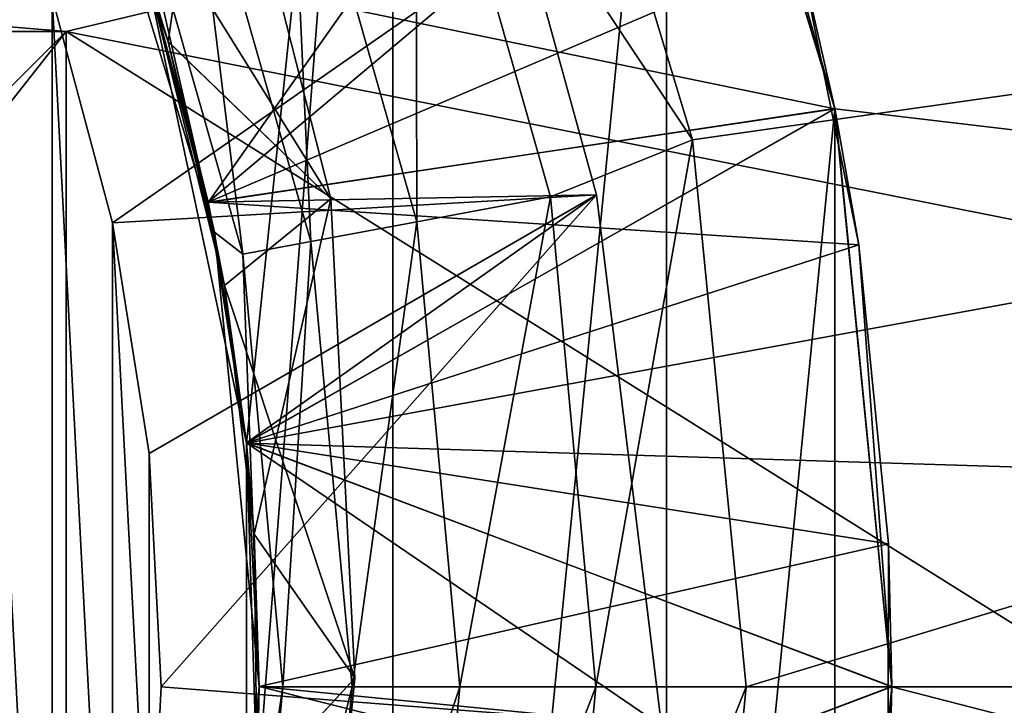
# Model space of a CAD drawing. Header units: inches. Extents: x -9.1 to 9.1, y 0 to 9.5.
# Tile 43 of 238: x -8.556 to -8.5244, y 0.3714 to 0.3934. Entities that reach past the tile are written whole.
import ezdxf

# ---------------------------------------------------------------- set-up
doc = ezdxf.new("R2010")
doc.units = ezdxf.units.IN
doc.header["$LTSCALE"] = 65.185185
doc.header["$MEASUREMENT"] = 0
for name, color, linetype in [('152', 7, 'CONTINUOUS'), ('153', 7, 'CONTINUOUS'), ('154', 7, 'CONTINUOUS'), ('363', 7, 'CONTINUOUS'), ('364', 7, 'CONTINUOUS'), ('365', 7, 'CONTINUOUS'), ('366', 7, 'CONTINUOUS'), ('367', 7, 'CONTINUOUS'), ('370', 7, 'CONTINUOUS'), ('373', 7, 'CONTINUOUS'), ('374', 7, 'CONTINUOUS'), ('378', 7, 'CONTINUOUS'), ('379', 7, 'CONTINUOUS'), ('381', 7, 'CONTINUOUS'), ('382', 7, 'CONTINUOUS'), ('383', 7, 'CONTINUOUS'), ('384', 7, 'CONTINUOUS'), ('386', 7, 'CONTINUOUS'), ('389', 7, 'CONTINUOUS'), ('390', 7, 'CONTINUOUS'), ('398', 7, 'CONTINUOUS'), ('399', 7, 'CONTINUOUS'), ('404', 7, 'CONTINUOUS'), ('411', 7, 'CONTINUOUS'), ('412', 7, 'CONTINUOUS'), ('430', 7, 'CONTINUOUS'), ('476', 7, 'CONTINUOUS'), ('477', 7, 'CONTINUOUS'), ('478', 7, 'CONTINUOUS'), ('479', 7, 'CONTINUOUS'), ('480', 7, 'CONTINUOUS'), ('481', 7, 'CONTINUOUS'), ('482', 7, 'CONTINUOUS'), ('483', 7, 'CONTINUOUS'), ('64', 7, 'CONTINUOUS')]:
    doc.layers.add(name, color=color, linetype=linetype)

msp = doc.modelspace()

# ---------------------------------------------------------------- linework, layer by layer
at = {"layer": '152', "color": 252, "linetype": 'Continuous', "true_color": 0x969696}
for points in [[(-8.376078, 0.411108, 6.282), (-8.373, 0.372, 6.282), (-8.535231, 0.408354, 6.282), (-8.376078, 0.411108, 6.282)], [(-8.535231, 0.408354, 6.282), (-8.373, 0.372, 6.282), (-8.529825, 0.390533, 6.282), (-8.535231, 0.408354, 6.282)], [(-8.373, 0.372, 6.282), (-8.528, 0.372, 6.282), (-8.529825, 0.390533, 6.282), (-8.373, 0.372, 6.282)], [(-8.528, 0.372, 6.282), (-8.376078, 0.332892, 6.282), (-8.529825, 0.353467, 6.282), (-8.528, 0.372, 6.282)], [(-8.373, 0.372, 6.282), (-8.376078, 0.332892, 6.282), (-8.528, 0.372, 6.282), (-8.373, 0.372, 6.282)]]:
    msp.add_3dface(points, dxfattribs=at)
at = {"layer": '153', "color": 252, "linetype": 'Continuous', "true_color": 0x969696}
for points in [[(-8.535231, 0.408354, 6.282), (-8.529825, 0.390533, 6.282), (-8.529826, 0.390534, 6.407), (-8.535231, 0.408354, 6.282)], [(-8.535231, 0.408354, 6.407), (-8.535231, 0.408354, 6.282), (-8.529826, 0.390534, 6.407), (-8.535231, 0.408354, 6.407)], [(-8.529825, 0.390533, 6.282), (-8.528, 0.372, 6.282), (-8.529826, 0.390534, 6.407), (-8.529825, 0.390533, 6.282)], [(-8.529826, 0.390534, 6.407), (-8.528, 0.372, 6.282), (-8.528, 0.372, 6.407), (-8.529826, 0.390534, 6.407)]]:
    msp.add_3dface(points, dxfattribs=at)
at = {"layer": '154', "color": 252, "linetype": 'Continuous', "true_color": 0x969696}
for points in [[(-8.528, 0.372, 6.407), (-8.529825, 0.353467, 6.282), (-8.529826, 0.353466, 6.407), (-8.528, 0.372, 6.407)], [(-8.528, 0.372, 6.282), (-8.529825, 0.353467, 6.282), (-8.528, 0.372, 6.407), (-8.528, 0.372, 6.282)]]:
    msp.add_3dface(points, dxfattribs=at)
at = {"layer": '363', "color": 252, "linetype": 'Continuous', "true_color": 0x969696}
for points in [[(-8.549931, 0.387537, 6.921646), (-8.551953, 0.395081, 6.918266), (-8.551956, 0.39509, 6.922173), (-8.549931, 0.387537, 6.921646)], [(-8.549929, 0.387527, 6.917738), (-8.551953, 0.395081, 6.918266), (-8.549931, 0.387537, 6.921646), (-8.549929, 0.387527, 6.917738)], [(-8.548707, 0.379815, 6.921108), (-8.549929, 0.387527, 6.917738), (-8.549931, 0.387537, 6.921646), (-8.548707, 0.379815, 6.921108)], [(-8.548706, 0.379804, 6.917198), (-8.549929, 0.387527, 6.917738), (-8.548707, 0.379815, 6.921108), (-8.548706, 0.379804, 6.917198)], [(-8.548297, 0.372006, 6.920563), (-8.548706, 0.379804, 6.917198), (-8.548707, 0.379815, 6.921108), (-8.548297, 0.372006, 6.920563)], [(-8.548297, 0.371994, 6.916656), (-8.548706, 0.379804, 6.917198), (-8.548297, 0.372006, 6.920563), (-8.548297, 0.371994, 6.916656)], [(-8.548707, 0.364185, 6.91611), (-8.548297, 0.371994, 6.916656), (-8.548706, 0.364196, 6.92002), (-8.548707, 0.364185, 6.91611)], [(-8.548706, 0.364196, 6.92002), (-8.548297, 0.371994, 6.916656), (-8.548297, 0.372006, 6.920563), (-8.548706, 0.364196, 6.92002)]]:
    msp.add_3dface(points, dxfattribs=at)
at = {"layer": '364', "color": 252, "linetype": 'Continuous', "true_color": 0x969696}
for points in [[(-8.529826, 0.390535, 6.902048), (-8.535234, 0.40836, 6.903025), (-8.529826, 0.390537, 6.905952), (-8.529826, 0.390535, 6.902048)], [(-8.529826, 0.390537, 6.905952), (-8.535234, 0.40836, 6.903025), (-8.535234, 0.40836, 6.906931), (-8.529826, 0.390537, 6.905952)], [(-8.528, 0.372001, 6.904938), (-8.529826, 0.390535, 6.902048), (-8.529826, 0.390537, 6.905952), (-8.528, 0.372001, 6.904938)], [(-8.528, 0.371999, 6.901031), (-8.529826, 0.390535, 6.902048), (-8.528, 0.372001, 6.904938), (-8.528, 0.371999, 6.901031)], [(-8.529826, 0.353465, 6.90392), (-8.528, 0.371999, 6.901031), (-8.528, 0.372001, 6.904938), (-8.529826, 0.353465, 6.90392)], [(-8.529826, 0.353463, 6.900017), (-8.528, 0.371999, 6.901031), (-8.529826, 0.353465, 6.90392), (-8.529826, 0.353463, 6.900017)]]:
    msp.add_3dface(points, dxfattribs=at)
at = {"layer": '365', "color": 252, "linetype": 'Continuous', "true_color": 0x969696}
for points in [[(-8.548297, 0.372, 6.209625), (-8.549733, 0.357426, 6.209625), (-8.547537, 0.372, 6.204811), (-8.548297, 0.372, 6.209625)], [(-8.547537, 0.372, 6.204811), (-8.549733, 0.357426, 6.209625), (-8.548822, 0.358134, 6.204811), (-8.547537, 0.372, 6.204811)], [(-8.547537, 0.372, 6.204811), (-8.548822, 0.358134, 6.204811), (-8.545319, 0.372, 6.200449), (-8.547537, 0.372, 6.204811)], [(-8.545319, 0.372, 6.200449), (-8.548822, 0.358134, 6.204811), (-8.546642, 0.357726, 6.200449), (-8.545319, 0.372, 6.200449)], [(-8.545319, 0.372, 6.200449), (-8.546642, 0.357726, 6.200449), (-8.541861, 0.372, 6.196987), (-8.545319, 0.372, 6.200449)], [(-8.541861, 0.372, 6.196987), (-8.546642, 0.357726, 6.200449), (-8.543242, 0.357091, 6.196987), (-8.541861, 0.372, 6.196987)], [(-8.538957, 0.35629, 6.194765), (-8.537501, 0.372, 6.194765), (-8.543242, 0.357091, 6.196987), (-8.538957, 0.35629, 6.194765)], [(-8.537501, 0.372, 6.194765), (-8.541861, 0.372, 6.196987), (-8.543242, 0.357091, 6.196987), (-8.537501, 0.372, 6.194765)], [(-8.534392, 0.35446, 6.194), (-8.532672, 0.372, 6.194), (-8.538957, 0.35629, 6.194765), (-8.534392, 0.35446, 6.194)], [(-8.538957, 0.35629, 6.194765), (-8.532672, 0.372, 6.194), (-8.537501, 0.372, 6.194765), (-8.538957, 0.35629, 6.194765)]]:
    msp.add_3dface(points, dxfattribs=at)
at = {"layer": '366', "color": 252, "linetype": 'Continuous', "true_color": 0x969696}
for points in [[(-8.529826, 0.390535, 6.808298), (-8.535234, 0.40836, 6.809275), (-8.529826, 0.390537, 6.812202), (-8.529826, 0.390535, 6.808298)], [(-8.529826, 0.390537, 6.812202), (-8.535234, 0.40836, 6.809275), (-8.535234, 0.40836, 6.813181), (-8.529826, 0.390537, 6.812202)], [(-8.528, 0.372001, 6.811188), (-8.529826, 0.390535, 6.808298), (-8.529826, 0.390537, 6.812202), (-8.528, 0.372001, 6.811188)], [(-8.528, 0.371999, 6.807281), (-8.529826, 0.390535, 6.808298), (-8.528, 0.372001, 6.811188), (-8.528, 0.371999, 6.807281)], [(-8.529826, 0.353465, 6.81017), (-8.528, 0.371999, 6.807281), (-8.528, 0.372001, 6.811188), (-8.529826, 0.353465, 6.81017)], [(-8.529826, 0.353463, 6.806267), (-8.528, 0.371999, 6.807281), (-8.529826, 0.353465, 6.81017), (-8.529826, 0.353463, 6.806267)]]:
    msp.add_3dface(points, dxfattribs=at)
at = {"layer": '367', "color": 252, "linetype": 'Continuous', "true_color": 0x969696}
for points in [[(-8.529826, 0.390535, 6.870798), (-8.535234, 0.40836, 6.871775), (-8.529826, 0.390537, 6.874702), (-8.529826, 0.390535, 6.870798)], [(-8.529826, 0.390537, 6.874702), (-8.535234, 0.40836, 6.871775), (-8.535234, 0.40836, 6.875681), (-8.529826, 0.390537, 6.874702)], [(-8.528, 0.372001, 6.873688), (-8.529826, 0.390535, 6.870798), (-8.529826, 0.390537, 6.874702), (-8.528, 0.372001, 6.873688)], [(-8.528, 0.371999, 6.869781), (-8.529826, 0.390535, 6.870798), (-8.528, 0.372001, 6.873688), (-8.528, 0.371999, 6.869781)], [(-8.529826, 0.353465, 6.87267), (-8.528, 0.371999, 6.869781), (-8.528, 0.372001, 6.873688), (-8.529826, 0.353465, 6.87267)], [(-8.529826, 0.353463, 6.868767), (-8.528, 0.371999, 6.869781), (-8.529826, 0.353465, 6.87267), (-8.529826, 0.353463, 6.868767)]]:
    msp.add_3dface(points, dxfattribs=at)
at = {"layer": '370', "color": 252, "linetype": 'Continuous', "true_color": 0x969696}
for points in [[(-8.529826, 0.390535, 6.839548), (-8.535234, 0.40836, 6.840525), (-8.529826, 0.390537, 6.843452), (-8.529826, 0.390535, 6.839548)], [(-8.529826, 0.390537, 6.843452), (-8.535234, 0.40836, 6.840525), (-8.535234, 0.40836, 6.844431), (-8.529826, 0.390537, 6.843452)], [(-8.528, 0.372001, 6.842438), (-8.529826, 0.390535, 6.839548), (-8.529826, 0.390537, 6.843452), (-8.528, 0.372001, 6.842438)], [(-8.528, 0.371999, 6.838531), (-8.529826, 0.390535, 6.839548), (-8.528, 0.372001, 6.842438), (-8.528, 0.371999, 6.838531)], [(-8.529826, 0.353465, 6.84142), (-8.528, 0.371999, 6.838531), (-8.528, 0.372001, 6.842438), (-8.529826, 0.353465, 6.84142)], [(-8.529826, 0.353463, 6.837517), (-8.528, 0.371999, 6.838531), (-8.529826, 0.353465, 6.84142), (-8.529826, 0.353463, 6.837517)]]:
    msp.add_3dface(points, dxfattribs=at)
at = {"layer": '373', "color": 252, "linetype": 'Continuous', "true_color": 0x969696}
for points in [[(-8.529826, 0.390535, 6.777048), (-8.535234, 0.40836, 6.778025), (-8.529826, 0.390537, 6.780952), (-8.529826, 0.390535, 6.777048)], [(-8.529826, 0.390537, 6.780952), (-8.535234, 0.40836, 6.778025), (-8.535234, 0.40836, 6.781931), (-8.529826, 0.390537, 6.780952)], [(-8.528, 0.372001, 6.779938), (-8.529826, 0.390535, 6.777048), (-8.529826, 0.390537, 6.780952), (-8.528, 0.372001, 6.779938)], [(-8.528, 0.371999, 6.776031), (-8.529826, 0.390535, 6.777048), (-8.528, 0.372001, 6.779938), (-8.528, 0.371999, 6.776031)], [(-8.529826, 0.353465, 6.77892), (-8.528, 0.371999, 6.776031), (-8.528, 0.372001, 6.779938), (-8.529826, 0.353465, 6.77892)], [(-8.529826, 0.353463, 6.775017), (-8.528, 0.371999, 6.776031), (-8.529826, 0.353465, 6.77892), (-8.529826, 0.353463, 6.775017)]]:
    msp.add_3dface(points, dxfattribs=at)
at = {"layer": '374', "color": 252, "linetype": 'Continuous', "true_color": 0x969696}
for points in [[(-8.553001, 0.386877, 6.944), (-8.539764, 0.396092, 6.92891), (-8.55494, 0.394114, 6.944), (-8.553001, 0.386877, 6.944)], [(-8.537472, 0.387775, 6.928592), (-8.539764, 0.396092, 6.92891), (-8.553001, 0.386877, 6.944), (-8.537472, 0.387775, 6.928592)], [(-8.55183, 0.379481, 6.944), (-8.537472, 0.387775, 6.928592), (-8.553001, 0.386877, 6.944), (-8.55183, 0.379481, 6.944)], [(-8.551437, 0.372, 6.944), (-8.537472, 0.387775, 6.928592), (-8.55183, 0.379481, 6.944), (-8.551437, 0.372, 6.944)], [(-8.535391, 0.370744, 6.927945), (-8.537472, 0.387775, 6.928592), (-8.551437, 0.372, 6.944), (-8.535391, 0.370744, 6.927945)], [(-8.55183, 0.364518, 6.944), (-8.535391, 0.370744, 6.927945), (-8.551437, 0.372, 6.944), (-8.55183, 0.364518, 6.944)]]:
    msp.add_3dface(points, dxfattribs=at)
at = {"layer": '378', "color": 252, "linetype": 'Continuous', "true_color": 0x969696}
for points in [[(-8.529826, 0.390537, 6.718452), (-8.533849, 0.40482, 6.715331), (-8.535234, 0.40836, 6.719431), (-8.529826, 0.390537, 6.718452)], [(-8.530982, 0.395615, 6.714826), (-8.533849, 0.40482, 6.715331), (-8.529826, 0.390537, 6.718452), (-8.530982, 0.395615, 6.714826)], [(-8.529062, 0.386168, 6.71431), (-8.530982, 0.395615, 6.714826), (-8.529826, 0.390537, 6.718452), (-8.529062, 0.386168, 6.71431)], [(-8.528, 0.372001, 6.717438), (-8.529062, 0.386168, 6.71431), (-8.529826, 0.390537, 6.718452), (-8.528, 0.372001, 6.717438)], [(-8.52811, 0.376576, 6.713783), (-8.529062, 0.386168, 6.71431), (-8.528, 0.372001, 6.717438), (-8.52811, 0.376576, 6.713783)], [(-8.528135, 0.366934, 6.713255), (-8.52811, 0.376576, 6.713783), (-8.528, 0.372001, 6.717438), (-8.528135, 0.366934, 6.713255)], [(-8.529826, 0.353465, 6.71642), (-8.528135, 0.366934, 6.713255), (-8.528, 0.372001, 6.717438), (-8.529826, 0.353465, 6.71642)]]:
    msp.add_3dface(points, dxfattribs=at)
at = {"layer": '379', "color": 252, "linetype": 'Continuous', "true_color": 0x969696}
for points in [[(-8.549799, 0.402579, 6.697241), (-8.546002, 0.387642, 6.696708), (-8.553854, 0.400272, 6.694), (-8.549799, 0.402579, 6.697241)], [(-8.553854, 0.400272, 6.694), (-8.546002, 0.387642, 6.696708), (-8.55122, 0.392689, 6.694), (-8.553854, 0.400272, 6.694)], [(-8.55122, 0.392689, 6.694), (-8.546002, 0.387642, 6.696708), (-8.549414, 0.384869, 6.694), (-8.55122, 0.392689, 6.694)], [(-8.546002, 0.387642, 6.696708), (-8.545226, 0.372269, 6.696151), (-8.549414, 0.384869, 6.694), (-8.546002, 0.387642, 6.696708)], [(-8.549414, 0.384869, 6.694), (-8.545226, 0.372269, 6.696151), (-8.548458, 0.376896, 6.694), (-8.549414, 0.384869, 6.694)], [(-8.548458, 0.376896, 6.694), (-8.545226, 0.372269, 6.696151), (-8.548363, 0.36887, 6.694), (-8.548458, 0.376896, 6.694)], [(-8.545226, 0.372269, 6.696151), (-8.545983, 0.364616, 6.695868), (-8.548363, 0.36887, 6.694), (-8.545226, 0.372269, 6.696151)]]:
    msp.add_3dface(points, dxfattribs=at)
at = {"layer": '381', "color": 252, "linetype": 'Continuous', "true_color": 0x969696}
for points in [[(-8.529826, 0.390535, 6.745798), (-8.535234, 0.40836, 6.746775), (-8.529826, 0.390537, 6.749702), (-8.529826, 0.390535, 6.745798)], [(-8.529826, 0.390537, 6.749702), (-8.535234, 0.40836, 6.746775), (-8.535234, 0.40836, 6.750681), (-8.529826, 0.390537, 6.749702)], [(-8.528, 0.372001, 6.748688), (-8.529826, 0.390535, 6.745798), (-8.529826, 0.390537, 6.749702), (-8.528, 0.372001, 6.748688)], [(-8.528, 0.371999, 6.744781), (-8.529826, 0.390535, 6.745798), (-8.528, 0.372001, 6.748688), (-8.528, 0.371999, 6.744781)], [(-8.529826, 0.353465, 6.74767), (-8.528, 0.371999, 6.744781), (-8.528, 0.372001, 6.748688), (-8.529826, 0.353465, 6.74767)], [(-8.529826, 0.353463, 6.743767), (-8.528, 0.371999, 6.744781), (-8.529826, 0.353465, 6.74767), (-8.529826, 0.353463, 6.743767)]]:
    msp.add_3dface(points, dxfattribs=at)
at = {"layer": '382', "color": 252, "linetype": 'Continuous', "true_color": 0x969696}
for points in [[(-8.551953, 0.395081, 6.918266), (-8.549929, 0.387527, 6.917738), (-8.535234, 0.40836, 6.906931), (-8.551953, 0.395081, 6.918266)], [(-8.549929, 0.387527, 6.823988), (-8.535234, 0.40836, 6.813181), (-8.551953, 0.395081, 6.824516), (-8.549929, 0.387527, 6.823988)], [(-8.549929, 0.387527, 6.886488), (-8.535234, 0.40836, 6.875681), (-8.551953, 0.395081, 6.887016), (-8.549929, 0.387527, 6.886488)], [(-8.549929, 0.387527, 6.855238), (-8.535234, 0.40836, 6.844431), (-8.551953, 0.395081, 6.855766), (-8.549929, 0.387527, 6.855238)], [(-8.549929, 0.387527, 6.792738), (-8.535234, 0.40836, 6.781931), (-8.551953, 0.395081, 6.793266), (-8.549929, 0.387527, 6.792738)], [(-8.549929, 0.387527, 6.730238), (-8.535234, 0.40836, 6.719431), (-8.551953, 0.395081, 6.730766), (-8.549929, 0.387527, 6.730238)], [(-8.549929, 0.387527, 6.761488), (-8.535234, 0.40836, 6.750681), (-8.551953, 0.395081, 6.762016), (-8.549929, 0.387527, 6.761488)], [(-8.549929, 0.387527, 6.917738), (-8.529826, 0.390537, 6.905952), (-8.535234, 0.40836, 6.906931), (-8.549929, 0.387527, 6.917738)], [(-8.529826, 0.390537, 6.812202), (-8.535234, 0.40836, 6.813181), (-8.549929, 0.387527, 6.823988), (-8.529826, 0.390537, 6.812202)], [(-8.529826, 0.390537, 6.874702), (-8.535234, 0.40836, 6.875681), (-8.549929, 0.387527, 6.886488), (-8.529826, 0.390537, 6.874702)], [(-8.529826, 0.390537, 6.843452), (-8.535234, 0.40836, 6.844431), (-8.549929, 0.387527, 6.855238), (-8.529826, 0.390537, 6.843452)], [(-8.529826, 0.390537, 6.780952), (-8.535234, 0.40836, 6.781931), (-8.549929, 0.387527, 6.792738), (-8.529826, 0.390537, 6.780952)], [(-8.529826, 0.390537, 6.718452), (-8.535234, 0.40836, 6.719431), (-8.549929, 0.387527, 6.730238), (-8.529826, 0.390537, 6.718452)], [(-8.529826, 0.390537, 6.749702), (-8.535234, 0.40836, 6.750681), (-8.549929, 0.387527, 6.761488), (-8.529826, 0.390537, 6.749702)], [(-8.551218, 0.392684, 6.699348), (-8.549799, 0.402579, 6.697241), (-8.553851, 0.400266, 6.699877), (-8.551218, 0.392684, 6.699348)], [(-8.546002, 0.387642, 6.696708), (-8.549799, 0.402579, 6.697241), (-8.551218, 0.392684, 6.699348), (-8.546002, 0.387642, 6.696708)], [(-8.549413, 0.384863, 6.698801), (-8.546002, 0.387642, 6.696708), (-8.551218, 0.392684, 6.699348), (-8.549413, 0.384863, 6.698801)], [(-8.549929, 0.387527, 6.917738), (-8.548706, 0.379804, 6.917198), (-8.529826, 0.390537, 6.905952), (-8.549929, 0.387527, 6.917738)], [(-8.548706, 0.379804, 6.823448), (-8.529826, 0.390537, 6.812202), (-8.549929, 0.387527, 6.823988), (-8.548706, 0.379804, 6.823448)], [(-8.548706, 0.379804, 6.885948), (-8.529826, 0.390537, 6.874702), (-8.549929, 0.387527, 6.886488), (-8.548706, 0.379804, 6.885948)], [(-8.548706, 0.379804, 6.854698), (-8.529826, 0.390537, 6.843452), (-8.549929, 0.387527, 6.855238), (-8.548706, 0.379804, 6.854698)], [(-8.548706, 0.379804, 6.792198), (-8.529826, 0.390537, 6.780952), (-8.549929, 0.387527, 6.792738), (-8.548706, 0.379804, 6.792198)], [(-8.548706, 0.379804, 6.729698), (-8.529826, 0.390537, 6.718452), (-8.549929, 0.387527, 6.730238), (-8.548706, 0.379804, 6.729698)], [(-8.548706, 0.379804, 6.760948), (-8.529826, 0.390537, 6.749702), (-8.549929, 0.387527, 6.761488), (-8.548706, 0.379804, 6.760948)], [(-8.548706, 0.379804, 6.917198), (-8.528, 0.372001, 6.904938), (-8.529826, 0.390537, 6.905952), (-8.548706, 0.379804, 6.917198)], [(-8.528, 0.372001, 6.811188), (-8.529826, 0.390537, 6.812202), (-8.548706, 0.379804, 6.823448), (-8.528, 0.372001, 6.811188)], [(-8.528, 0.372001, 6.873688), (-8.529826, 0.390537, 6.874702), (-8.548706, 0.379804, 6.885948), (-8.528, 0.372001, 6.873688)], [(-8.528, 0.372001, 6.842438), (-8.529826, 0.390537, 6.843452), (-8.548706, 0.379804, 6.854698), (-8.528, 0.372001, 6.842438)], [(-8.528, 0.372001, 6.779938), (-8.529826, 0.390537, 6.780952), (-8.548706, 0.379804, 6.792198), (-8.528, 0.372001, 6.779938)], [(-8.528, 0.372001, 6.717438), (-8.529826, 0.390537, 6.718452), (-8.548706, 0.379804, 6.729698), (-8.528, 0.372001, 6.717438)], [(-8.528, 0.372001, 6.748688), (-8.529826, 0.390537, 6.749702), (-8.548706, 0.379804, 6.760948), (-8.528, 0.372001, 6.748688)], [(-8.548458, 0.376889, 6.698246), (-8.546002, 0.387642, 6.696708), (-8.549413, 0.384863, 6.698801), (-8.548458, 0.376889, 6.698246)], [(-8.545226, 0.372269, 6.696151), (-8.546002, 0.387642, 6.696708), (-8.548458, 0.376889, 6.698246), (-8.545226, 0.372269, 6.696151)], [(-8.548706, 0.379804, 6.917198), (-8.548297, 0.371994, 6.916656), (-8.528, 0.372001, 6.904938), (-8.548706, 0.379804, 6.917198)], [(-8.548297, 0.371994, 6.822906), (-8.528, 0.372001, 6.811188), (-8.548706, 0.379804, 6.823448), (-8.548297, 0.371994, 6.822906)], [(-8.548297, 0.371994, 6.885406), (-8.528, 0.372001, 6.873688), (-8.548706, 0.379804, 6.885948), (-8.548297, 0.371994, 6.885406)], [(-8.548297, 0.371994, 6.854156), (-8.528, 0.372001, 6.842438), (-8.548706, 0.379804, 6.854698), (-8.548297, 0.371994, 6.854156)], [(-8.548297, 0.371994, 6.791656), (-8.528, 0.372001, 6.779938), (-8.548706, 0.379804, 6.792198), (-8.548297, 0.371994, 6.791656)], [(-8.548297, 0.371994, 6.729156), (-8.528, 0.372001, 6.717438), (-8.548706, 0.379804, 6.729698), (-8.548297, 0.371994, 6.729156)], [(-8.548297, 0.371994, 6.760406), (-8.528, 0.372001, 6.748688), (-8.548706, 0.379804, 6.760948), (-8.548297, 0.371994, 6.760406)], [(-8.548363, 0.368861, 6.697687), (-8.545226, 0.372269, 6.696151), (-8.548458, 0.376889, 6.698246), (-8.548363, 0.368861, 6.697687)], [(-8.545983, 0.364616, 6.695868), (-8.545226, 0.372269, 6.696151), (-8.548363, 0.368861, 6.697687), (-8.545983, 0.364616, 6.695868)], [(-8.548297, 0.371994, 6.916656), (-8.548707, 0.364185, 6.91611), (-8.528, 0.372001, 6.904938), (-8.548297, 0.371994, 6.916656)], [(-8.548707, 0.364185, 6.91611), (-8.529826, 0.353465, 6.90392), (-8.528, 0.372001, 6.904938), (-8.548707, 0.364185, 6.91611)], [(-8.529826, 0.353465, 6.81017), (-8.528, 0.372001, 6.811188), (-8.548707, 0.364185, 6.82236), (-8.529826, 0.353465, 6.81017)], [(-8.548707, 0.364185, 6.82236), (-8.528, 0.372001, 6.811188), (-8.548297, 0.371994, 6.822906), (-8.548707, 0.364185, 6.82236)], [(-8.529826, 0.353465, 6.87267), (-8.528, 0.372001, 6.873688), (-8.548707, 0.364185, 6.88486), (-8.529826, 0.353465, 6.87267)], [(-8.548707, 0.364185, 6.88486), (-8.528, 0.372001, 6.873688), (-8.548297, 0.371994, 6.885406), (-8.548707, 0.364185, 6.88486)], [(-8.529826, 0.353465, 6.84142), (-8.528, 0.372001, 6.842438), (-8.548707, 0.364185, 6.85361), (-8.529826, 0.353465, 6.84142)], [(-8.548707, 0.364185, 6.85361), (-8.528, 0.372001, 6.842438), (-8.548297, 0.371994, 6.854156), (-8.548707, 0.364185, 6.85361)], [(-8.529826, 0.353465, 6.77892), (-8.528, 0.372001, 6.779938), (-8.548707, 0.364185, 6.79111), (-8.529826, 0.353465, 6.77892)], [(-8.548707, 0.364185, 6.79111), (-8.528, 0.372001, 6.779938), (-8.548297, 0.371994, 6.791656), (-8.548707, 0.364185, 6.79111)], [(-8.529826, 0.353465, 6.71642), (-8.528, 0.372001, 6.717438), (-8.548707, 0.364185, 6.72861), (-8.529826, 0.353465, 6.71642)], [(-8.548707, 0.364185, 6.72861), (-8.528, 0.372001, 6.717438), (-8.548297, 0.371994, 6.729156), (-8.548707, 0.364185, 6.72861)], [(-8.529826, 0.353465, 6.74767), (-8.528, 0.372001, 6.748688), (-8.548707, 0.364185, 6.75986), (-8.529826, 0.353465, 6.74767)], [(-8.548707, 0.364185, 6.75986), (-8.528, 0.372001, 6.748688), (-8.548297, 0.371994, 6.760406), (-8.548707, 0.364185, 6.75986)]]:
    msp.add_3dface(points, dxfattribs=at)
at = {"layer": '383', "color": 252, "linetype": 'Continuous', "true_color": 0x969696}
for points in [[(-8.534392, 0.38954, 6.194), (-8.539524, 0.406507, 6.194), (-8.543274, 0.402886, 6.194765), (-8.534392, 0.38954, 6.194)], [(-8.543274, 0.402886, 6.194765), (-8.54734, 0.401311, 6.196987), (-8.543242, 0.386909, 6.196987), (-8.543274, 0.402886, 6.194765)], [(-8.538957, 0.38771, 6.194765), (-8.534392, 0.38954, 6.194), (-8.543274, 0.402886, 6.194765), (-8.538957, 0.38771, 6.194765)], [(-8.538957, 0.38771, 6.194765), (-8.543274, 0.402886, 6.194765), (-8.543242, 0.386909, 6.196987), (-8.538957, 0.38771, 6.194765)], [(-8.550565, 0.400062, 6.200449), (-8.546642, 0.386274, 6.200449), (-8.54734, 0.401311, 6.196987), (-8.550565, 0.400062, 6.200449)], [(-8.54734, 0.401311, 6.196987), (-8.546642, 0.386274, 6.200449), (-8.543242, 0.386909, 6.196987), (-8.54734, 0.401311, 6.196987)], [(-8.553984, 0.400587, 6.209625), (-8.549733, 0.386574, 6.209625), (-8.552633, 0.39926, 6.204811), (-8.553984, 0.400587, 6.209625)], [(-8.552633, 0.39926, 6.204811), (-8.548822, 0.385866, 6.204811), (-8.550565, 0.400062, 6.200449), (-8.552633, 0.39926, 6.204811)], [(-8.550565, 0.400062, 6.200449), (-8.548822, 0.385866, 6.204811), (-8.546642, 0.386274, 6.200449), (-8.550565, 0.400062, 6.200449)], [(-8.552633, 0.39926, 6.204811), (-8.549733, 0.386574, 6.209625), (-8.548822, 0.385866, 6.204811), (-8.552633, 0.39926, 6.204811)], [(-8.537501, 0.372, 6.194765), (-8.534392, 0.38954, 6.194), (-8.538957, 0.38771, 6.194765), (-8.537501, 0.372, 6.194765)], [(-8.537501, 0.372, 6.194765), (-8.532672, 0.372, 6.194), (-8.534392, 0.38954, 6.194), (-8.537501, 0.372, 6.194765)], [(-8.541861, 0.372, 6.196987), (-8.538957, 0.38771, 6.194765), (-8.543242, 0.386909, 6.196987), (-8.541861, 0.372, 6.196987)], [(-8.541861, 0.372, 6.196987), (-8.537501, 0.372, 6.194765), (-8.538957, 0.38771, 6.194765), (-8.541861, 0.372, 6.196987)], [(-8.546642, 0.386274, 6.200449), (-8.545319, 0.372, 6.200449), (-8.543242, 0.386909, 6.196987), (-8.546642, 0.386274, 6.200449)], [(-8.545319, 0.372, 6.200449), (-8.541861, 0.372, 6.196987), (-8.543242, 0.386909, 6.196987), (-8.545319, 0.372, 6.200449)], [(-8.549733, 0.386574, 6.209625), (-8.548297, 0.372, 6.209625), (-8.548822, 0.385866, 6.204811), (-8.549733, 0.386574, 6.209625)], [(-8.548822, 0.385866, 6.204811), (-8.547537, 0.372, 6.204811), (-8.546642, 0.386274, 6.200449), (-8.548822, 0.385866, 6.204811)], [(-8.547537, 0.372, 6.204811), (-8.545319, 0.372, 6.200449), (-8.546642, 0.386274, 6.200449), (-8.547537, 0.372, 6.204811)], [(-8.548297, 0.372, 6.209625), (-8.547537, 0.372, 6.204811), (-8.548822, 0.385866, 6.204811), (-8.548297, 0.372, 6.209625)]]:
    msp.add_3dface(points, dxfattribs=at)
at = {"layer": '384', "color": 252, "linetype": 'Continuous', "true_color": 0x969696}
for points in [[(-8.535234, 0.40836, 6.903025), (-8.529826, 0.390535, 6.902048), (-8.551956, 0.39509, 6.890923), (-8.535234, 0.40836, 6.903025)], [(-8.535234, 0.40836, 6.809275), (-8.529826, 0.390535, 6.808298), (-8.551956, 0.39509, 6.797173), (-8.535234, 0.40836, 6.809275)], [(-8.535234, 0.40836, 6.871775), (-8.529826, 0.390535, 6.870798), (-8.551956, 0.39509, 6.859673), (-8.535234, 0.40836, 6.871775)], [(-8.535234, 0.40836, 6.840525), (-8.529826, 0.390535, 6.839548), (-8.551956, 0.39509, 6.828423), (-8.535234, 0.40836, 6.840525)], [(-8.535234, 0.40836, 6.778025), (-8.529826, 0.390535, 6.777048), (-8.551956, 0.39509, 6.765923), (-8.535234, 0.40836, 6.778025)], [(-8.535234, 0.40836, 6.746775), (-8.529826, 0.390535, 6.745798), (-8.551956, 0.39509, 6.734673), (-8.535234, 0.40836, 6.746775)], [(-8.549931, 0.387537, 6.921646), (-8.551956, 0.39509, 6.922173), (-8.539764, 0.396092, 6.92891), (-8.549931, 0.387537, 6.921646)], [(-8.549931, 0.387537, 6.921646), (-8.539764, 0.396092, 6.92891), (-8.537472, 0.387775, 6.928592), (-8.549931, 0.387537, 6.921646)], [(-8.551956, 0.39509, 6.703423), (-8.530982, 0.395615, 6.714826), (-8.549931, 0.387537, 6.702896), (-8.551956, 0.39509, 6.703423)], [(-8.530982, 0.395615, 6.714826), (-8.529062, 0.386168, 6.71431), (-8.549931, 0.387537, 6.702896), (-8.530982, 0.395615, 6.714826)], [(-8.551956, 0.39509, 6.890923), (-8.529826, 0.390535, 6.902048), (-8.549931, 0.387537, 6.890396), (-8.551956, 0.39509, 6.890923)], [(-8.551956, 0.39509, 6.797173), (-8.529826, 0.390535, 6.808298), (-8.549931, 0.387537, 6.796646), (-8.551956, 0.39509, 6.797173)], [(-8.551956, 0.39509, 6.859673), (-8.529826, 0.390535, 6.870798), (-8.549931, 0.387537, 6.859146), (-8.551956, 0.39509, 6.859673)], [(-8.551956, 0.39509, 6.828423), (-8.529826, 0.390535, 6.839548), (-8.549931, 0.387537, 6.827896), (-8.551956, 0.39509, 6.828423)], [(-8.551956, 0.39509, 6.765923), (-8.529826, 0.390535, 6.777048), (-8.549931, 0.387537, 6.765396), (-8.551956, 0.39509, 6.765923)], [(-8.551956, 0.39509, 6.734673), (-8.529826, 0.390535, 6.745798), (-8.549931, 0.387537, 6.734146), (-8.551956, 0.39509, 6.734673)], [(-8.549931, 0.387537, 6.890396), (-8.529826, 0.390535, 6.902048), (-8.548707, 0.379815, 6.889858), (-8.549931, 0.387537, 6.890396)], [(-8.549931, 0.387537, 6.796646), (-8.529826, 0.390535, 6.808298), (-8.548707, 0.379815, 6.796108), (-8.549931, 0.387537, 6.796646)], [(-8.549931, 0.387537, 6.859146), (-8.529826, 0.390535, 6.870798), (-8.548707, 0.379815, 6.858608), (-8.549931, 0.387537, 6.859146)], [(-8.549931, 0.387537, 6.827896), (-8.529826, 0.390535, 6.839548), (-8.548707, 0.379815, 6.827358), (-8.549931, 0.387537, 6.827896)], [(-8.549931, 0.387537, 6.765396), (-8.529826, 0.390535, 6.777048), (-8.548707, 0.379815, 6.764858), (-8.549931, 0.387537, 6.765396)], [(-8.549931, 0.387537, 6.734146), (-8.529826, 0.390535, 6.745798), (-8.548707, 0.379815, 6.733608), (-8.549931, 0.387537, 6.734146)], [(-8.529826, 0.390535, 6.902048), (-8.528, 0.371999, 6.901031), (-8.548707, 0.379815, 6.889858), (-8.529826, 0.390535, 6.902048)], [(-8.529826, 0.390535, 6.808298), (-8.528, 0.371999, 6.807281), (-8.548707, 0.379815, 6.796108), (-8.529826, 0.390535, 6.808298)], [(-8.529826, 0.390535, 6.870798), (-8.528, 0.371999, 6.869781), (-8.548707, 0.379815, 6.858608), (-8.529826, 0.390535, 6.870798)], [(-8.529826, 0.390535, 6.839548), (-8.528, 0.371999, 6.838531), (-8.548707, 0.379815, 6.827358), (-8.529826, 0.390535, 6.839548)], [(-8.529826, 0.390535, 6.777048), (-8.528, 0.371999, 6.776031), (-8.548707, 0.379815, 6.764858), (-8.529826, 0.390535, 6.777048)], [(-8.529826, 0.390535, 6.745798), (-8.528, 0.371999, 6.744781), (-8.548707, 0.379815, 6.733608), (-8.529826, 0.390535, 6.745798)], [(-8.548707, 0.379815, 6.921108), (-8.549931, 0.387537, 6.921646), (-8.537472, 0.387775, 6.928592), (-8.548707, 0.379815, 6.921108)], [(-8.549931, 0.387537, 6.702896), (-8.529062, 0.386168, 6.71431), (-8.548707, 0.379815, 6.702358), (-8.549931, 0.387537, 6.702896)], [(-8.548707, 0.379815, 6.921108), (-8.537472, 0.387775, 6.928592), (-8.535391, 0.370744, 6.927945), (-8.548707, 0.379815, 6.921108)], [(-8.529062, 0.386168, 6.71431), (-8.52811, 0.376576, 6.713783), (-8.548707, 0.379815, 6.702358), (-8.529062, 0.386168, 6.71431)], [(-8.548297, 0.372006, 6.920563), (-8.548707, 0.379815, 6.921108), (-8.535391, 0.370744, 6.927945), (-8.548297, 0.372006, 6.920563)], [(-8.548707, 0.379815, 6.889858), (-8.528, 0.371999, 6.901031), (-8.548297, 0.372006, 6.889313), (-8.548707, 0.379815, 6.889858)], [(-8.548707, 0.379815, 6.796108), (-8.528, 0.371999, 6.807281), (-8.548297, 0.372006, 6.795563), (-8.548707, 0.379815, 6.796108)], [(-8.548707, 0.379815, 6.858608), (-8.528, 0.371999, 6.869781), (-8.548297, 0.372006, 6.858063), (-8.548707, 0.379815, 6.858608)], [(-8.548707, 0.379815, 6.827358), (-8.528, 0.371999, 6.838531), (-8.548297, 0.372006, 6.826813), (-8.548707, 0.379815, 6.827358)], [(-8.548707, 0.379815, 6.764858), (-8.528, 0.371999, 6.776031), (-8.548297, 0.372006, 6.764313), (-8.548707, 0.379815, 6.764858)], [(-8.548707, 0.379815, 6.702358), (-8.52811, 0.376576, 6.713783), (-8.548297, 0.372006, 6.701813), (-8.548707, 0.379815, 6.702358)], [(-8.548707, 0.379815, 6.733608), (-8.528, 0.371999, 6.744781), (-8.548297, 0.372006, 6.733063), (-8.548707, 0.379815, 6.733608)], [(-8.52811, 0.376576, 6.713783), (-8.528135, 0.366934, 6.713255), (-8.548297, 0.372006, 6.701813), (-8.52811, 0.376576, 6.713783)], [(-8.548706, 0.364196, 6.92002), (-8.548297, 0.372006, 6.920563), (-8.535391, 0.370744, 6.927945), (-8.548706, 0.364196, 6.92002)], [(-8.548297, 0.372006, 6.889313), (-8.528, 0.371999, 6.901031), (-8.548706, 0.364196, 6.88877), (-8.548297, 0.372006, 6.889313)], [(-8.548297, 0.372006, 6.795563), (-8.528, 0.371999, 6.807281), (-8.548706, 0.364196, 6.79502), (-8.548297, 0.372006, 6.795563)], [(-8.548297, 0.372006, 6.858063), (-8.528, 0.371999, 6.869781), (-8.548706, 0.364196, 6.85752), (-8.548297, 0.372006, 6.858063)], [(-8.548297, 0.372006, 6.826813), (-8.528, 0.371999, 6.838531), (-8.548706, 0.364196, 6.82627), (-8.548297, 0.372006, 6.826813)], [(-8.548297, 0.372006, 6.764313), (-8.528, 0.371999, 6.776031), (-8.548706, 0.364196, 6.76377), (-8.548297, 0.372006, 6.764313)], [(-8.548297, 0.372006, 6.701813), (-8.528135, 0.366934, 6.713255), (-8.548706, 0.364196, 6.70127), (-8.548297, 0.372006, 6.701813)], [(-8.548297, 0.372006, 6.733063), (-8.528, 0.371999, 6.744781), (-8.548706, 0.364196, 6.73252), (-8.548297, 0.372006, 6.733063)], [(-8.528, 0.371999, 6.901031), (-8.529826, 0.353463, 6.900017), (-8.548706, 0.364196, 6.88877), (-8.528, 0.371999, 6.901031)], [(-8.528, 0.371999, 6.807281), (-8.529826, 0.353463, 6.806267), (-8.548706, 0.364196, 6.79502), (-8.528, 0.371999, 6.807281)], [(-8.528, 0.371999, 6.869781), (-8.529826, 0.353463, 6.868767), (-8.548706, 0.364196, 6.85752), (-8.528, 0.371999, 6.869781)], [(-8.528, 0.371999, 6.838531), (-8.529826, 0.353463, 6.837517), (-8.548706, 0.364196, 6.82627), (-8.528, 0.371999, 6.838531)], [(-8.528, 0.371999, 6.776031), (-8.529826, 0.353463, 6.775017), (-8.548706, 0.364196, 6.76377), (-8.528, 0.371999, 6.776031)], [(-8.528, 0.371999, 6.744781), (-8.529826, 0.353463, 6.743767), (-8.548706, 0.364196, 6.73252), (-8.528, 0.371999, 6.744781)]]:
    msp.add_3dface(points, dxfattribs=at)
at = {"layer": '386', "color": 252, "linetype": 'Continuous', "true_color": 0x969696}
for points in [[(-8.557624, 0.342893, 6.944), (-8.55494, 0.349886, 6.944), (-8.557624, 0.401106, 6.944), (-8.557624, 0.342893, 6.944)], [(-8.55494, 0.349886, 6.944), (-8.55494, 0.394114, 6.944), (-8.557624, 0.401106, 6.944), (-8.55494, 0.349886, 6.944)], [(-8.55494, 0.349886, 6.944), (-8.553001, 0.357122, 6.944), (-8.55494, 0.394114, 6.944), (-8.55494, 0.349886, 6.944)], [(-8.553001, 0.357122, 6.944), (-8.553001, 0.386877, 6.944), (-8.55494, 0.394114, 6.944), (-8.553001, 0.357122, 6.944)], [(-8.553001, 0.357122, 6.944), (-8.55183, 0.364518, 6.944), (-8.553001, 0.386877, 6.944), (-8.553001, 0.357122, 6.944)], [(-8.55183, 0.364518, 6.944), (-8.55183, 0.379481, 6.944), (-8.553001, 0.386877, 6.944), (-8.55183, 0.364518, 6.944)], [(-8.55183, 0.364518, 6.944), (-8.551437, 0.372, 6.944), (-8.55183, 0.379481, 6.944), (-8.55183, 0.364518, 6.944)]]:
    msp.add_3dface(points, dxfattribs=at)
at = {"layer": '389', "color": 252, "linetype": 'Continuous', "true_color": 0x969696}
for points in [[(-8.539524, 0.406507, 6.194), (-8.534392, 0.38954, 6.194), (-8.422768, 0.405412, 6.194), (-8.539524, 0.406507, 6.194)], [(-8.534392, 0.38954, 6.194), (-8.532672, 0.372, 6.194), (-8.422768, 0.405412, 6.194), (-8.534392, 0.38954, 6.194)], [(-8.422768, 0.405412, 6.194), (-8.532672, 0.372, 6.194), (-8.42, 0.372, 6.194), (-8.422768, 0.405412, 6.194)], [(-8.532672, 0.372, 6.194), (-8.534392, 0.35446, 6.194), (-8.42, 0.372, 6.194), (-8.532672, 0.372, 6.194)], [(-8.42, 0.372, 6.194), (-8.534392, 0.35446, 6.194), (-8.422768, 0.338588, 6.194), (-8.42, 0.372, 6.194)]]:
    msp.add_3dface(points, dxfattribs=at)
at = {"layer": '390', "color": 252, "linetype": 'Continuous', "true_color": 0x969696}
for points in [[(-8.422768, 0.405412, 6.169), (-8.42, 0.372, 6.169), (-8.532789, 0.52825, 6.169), (-8.422768, 0.405412, 6.169)], [(-8.532789, 0.52825, 6.169), (-8.42, 0.372, 6.169), (-8.442578, 0.372, 6.169), (-8.532789, 0.52825, 6.169)], [(-8.48551, 0.22265, 6.169), (-8.532789, 0.21575, 6.169), (-8.442578, 0.372, 6.169), (-8.48551, 0.22265, 6.169)]]:
    msp.add_3dface(points, dxfattribs=at)
at = {"layer": '398', "color": 252, "linetype": 'Continuous', "true_color": 0x969696}
for points in [[(-8.532789, 0.52825, 6.169), (-8.442578, 0.372, 6.169), (-8.532789, 0.52825, 6.075231), (-8.532789, 0.52825, 6.169)], [(-8.532789, 0.52825, 6.075231), (-8.442578, 0.372, 6.169), (-8.525101, 0.514934, 6.071977), (-8.532789, 0.52825, 6.075231)], [(-8.525101, 0.514934, 6.071977), (-8.442578, 0.372, 6.169), (-8.524496, 0.513886, 6.071793), (-8.525101, 0.514934, 6.071977)], [(-8.524496, 0.513886, 6.071793), (-8.442578, 0.372, 6.169), (-8.516476, 0.499994, 6.070067), (-8.524496, 0.513886, 6.071793)]]:
    msp.add_3dface(points, dxfattribs=at)
at = {"layer": '399', "color": 252, "linetype": 'Continuous', "true_color": 0x969696}
for points in [[(-8.442578, 0.372, 6.169), (-8.532789, 0.21575, 6.169), (-8.442578, 0.372, 6.075231), (-8.442578, 0.372, 6.169)], [(-8.442578, 0.372, 6.075231), (-8.532789, 0.21575, 6.169), (-8.450229, 0.358749, 6.071989), (-8.442578, 0.372, 6.075231)]]:
    msp.add_3dface(points, dxfattribs=at)
at = {"layer": '404', "color": 252, "linetype": 'Continuous', "true_color": 0x969696}
for points in [[(-8.554486, 0.393014, 6.089), (-8.598, 0.396611, 6.089), (-8.507418, 0.404261, 6.089), (-8.554486, 0.393014, 6.089)], [(-8.503494, 0.382872, 6.089), (-8.554486, 0.393014, 6.089), (-8.507418, 0.404261, 6.089), (-8.503494, 0.382872, 6.089)], [(-8.589317, 0.393014, 6.089), (-8.598, 0.396611, 6.089), (-8.554486, 0.393014, 6.089), (-8.589317, 0.393014, 6.089)], [(-8.554486, 0.350986, 6.089), (-8.554486, 0.393014, 6.089), (-8.503494, 0.361128, 6.089), (-8.554486, 0.350986, 6.089)], [(-8.503494, 0.361128, 6.089), (-8.554486, 0.393014, 6.089), (-8.503494, 0.382872, 6.089), (-8.503494, 0.361128, 6.089)]]:
    msp.add_3dface(points, dxfattribs=at)
at = {"layer": '411', "color": 252, "linetype": 'Continuous', "true_color": 0x969696}
msp.add_3dface([(-8.573, 0.3745, 6.194), (-8.589317, 0.393014, 6.089), (-8.554486, 0.393014, 6.089), (-8.573, 0.3745, 6.194)], dxfattribs=at)
at = {"layer": '412', "color": 252, "linetype": 'Continuous', "true_color": 0x969696}
for points in [[(-8.573, 0.3695, 6.194), (-8.573, 0.3745, 6.194), (-8.554486, 0.393014, 6.089), (-8.573, 0.3695, 6.194)], [(-8.573, 0.3695, 6.194), (-8.554486, 0.393014, 6.089), (-8.554486, 0.350986, 6.089), (-8.573, 0.3695, 6.194)]]:
    msp.add_3dface(points, dxfattribs=at)
at = {"layer": '430', "color": 253, "linetype": 'Continuous', "true_color": 0xaab4c3}
for points in [[(-8.551954, 0.395084, 6.407), (-8.544011, 0.42478, 6.407), (-8.548707, 0.379808, 6.407), (-8.551954, 0.395084, 6.407)], [(-8.544011, 0.42478, 6.407), (-8.544011, 0.31922, 6.407), (-8.548707, 0.364192, 6.407), (-8.544011, 0.42478, 6.407)], [(-8.548707, 0.379808, 6.407), (-8.544011, 0.42478, 6.407), (-8.548707, 0.364192, 6.407), (-8.548707, 0.379808, 6.407)], [(-8.544011, 0.42478, 6.407), (-8.535231, 0.408354, 6.407), (-8.544011, 0.31922, 6.407), (-8.544011, 0.42478, 6.407)], [(-8.535231, 0.408354, 6.407), (-8.535231, 0.335646, 6.407), (-8.544011, 0.31922, 6.407), (-8.535231, 0.408354, 6.407)], [(-8.535231, 0.408354, 6.407), (-8.529826, 0.390534, 6.407), (-8.535231, 0.335646, 6.407), (-8.535231, 0.408354, 6.407)], [(-8.529826, 0.390534, 6.407), (-8.529826, 0.353466, 6.407), (-8.535231, 0.335646, 6.407), (-8.529826, 0.390534, 6.407)], [(-8.529826, 0.390534, 6.407), (-8.528, 0.372, 6.407), (-8.529826, 0.353466, 6.407), (-8.529826, 0.390534, 6.407)]]:
    msp.add_3dface(points, dxfattribs=at)
at = {"layer": '476', "color": 252, "linetype": 'Continuous', "true_color": 0x969696}
for points in [[(-8.551953, 0.395081, 6.887016), (-8.551956, 0.39509, 6.890923), (-8.549931, 0.387537, 6.890396), (-8.551953, 0.395081, 6.887016)], [(-8.549929, 0.387527, 6.886488), (-8.551953, 0.395081, 6.887016), (-8.549931, 0.387537, 6.890396), (-8.549929, 0.387527, 6.886488)], [(-8.549929, 0.387527, 6.886488), (-8.549931, 0.387537, 6.890396), (-8.548707, 0.379815, 6.889858), (-8.549929, 0.387527, 6.886488)], [(-8.548706, 0.379804, 6.885948), (-8.549929, 0.387527, 6.886488), (-8.548707, 0.379815, 6.889858), (-8.548706, 0.379804, 6.885948)], [(-8.548706, 0.379804, 6.885948), (-8.548707, 0.379815, 6.889858), (-8.548297, 0.372006, 6.889313), (-8.548706, 0.379804, 6.885948)], [(-8.548297, 0.371994, 6.885406), (-8.548706, 0.379804, 6.885948), (-8.548297, 0.372006, 6.889313), (-8.548297, 0.371994, 6.885406)], [(-8.548707, 0.364185, 6.88486), (-8.548297, 0.371994, 6.885406), (-8.548706, 0.364196, 6.88877), (-8.548707, 0.364185, 6.88486)], [(-8.548297, 0.371994, 6.885406), (-8.548297, 0.372006, 6.889313), (-8.548706, 0.364196, 6.88877), (-8.548297, 0.371994, 6.885406)]]:
    msp.add_3dface(points, dxfattribs=at)
at = {"layer": '477', "color": 252, "linetype": 'Continuous', "true_color": 0x969696}
for points in [[(-8.551953, 0.395081, 6.855766), (-8.551956, 0.39509, 6.859673), (-8.549931, 0.387537, 6.859146), (-8.551953, 0.395081, 6.855766)], [(-8.549929, 0.387527, 6.855238), (-8.551953, 0.395081, 6.855766), (-8.549931, 0.387537, 6.859146), (-8.549929, 0.387527, 6.855238)], [(-8.549929, 0.387527, 6.855238), (-8.549931, 0.387537, 6.859146), (-8.548707, 0.379815, 6.858608), (-8.549929, 0.387527, 6.855238)], [(-8.548706, 0.379804, 6.854698), (-8.549929, 0.387527, 6.855238), (-8.548707, 0.379815, 6.858608), (-8.548706, 0.379804, 6.854698)], [(-8.548706, 0.379804, 6.854698), (-8.548707, 0.379815, 6.858608), (-8.548297, 0.372006, 6.858063), (-8.548706, 0.379804, 6.854698)], [(-8.548297, 0.371994, 6.854156), (-8.548706, 0.379804, 6.854698), (-8.548297, 0.372006, 6.858063), (-8.548297, 0.371994, 6.854156)], [(-8.548707, 0.364185, 6.85361), (-8.548297, 0.371994, 6.854156), (-8.548706, 0.364196, 6.85752), (-8.548707, 0.364185, 6.85361)], [(-8.548297, 0.371994, 6.854156), (-8.548297, 0.372006, 6.858063), (-8.548706, 0.364196, 6.85752), (-8.548297, 0.371994, 6.854156)]]:
    msp.add_3dface(points, dxfattribs=at)
at = {"layer": '478', "color": 252, "linetype": 'Continuous', "true_color": 0x969696}
for points in [[(-8.551953, 0.395081, 6.824516), (-8.551956, 0.39509, 6.828423), (-8.549931, 0.387537, 6.827896), (-8.551953, 0.395081, 6.824516)], [(-8.549929, 0.387527, 6.823988), (-8.551953, 0.395081, 6.824516), (-8.549931, 0.387537, 6.827896), (-8.549929, 0.387527, 6.823988)], [(-8.549929, 0.387527, 6.823988), (-8.549931, 0.387537, 6.827896), (-8.548707, 0.379815, 6.827358), (-8.549929, 0.387527, 6.823988)], [(-8.548706, 0.379804, 6.823448), (-8.549929, 0.387527, 6.823988), (-8.548707, 0.379815, 6.827358), (-8.548706, 0.379804, 6.823448)], [(-8.548706, 0.379804, 6.823448), (-8.548707, 0.379815, 6.827358), (-8.548297, 0.372006, 6.826813), (-8.548706, 0.379804, 6.823448)], [(-8.548297, 0.371994, 6.822906), (-8.548706, 0.379804, 6.823448), (-8.548297, 0.372006, 6.826813), (-8.548297, 0.371994, 6.822906)], [(-8.548707, 0.364185, 6.82236), (-8.548297, 0.371994, 6.822906), (-8.548706, 0.364196, 6.82627), (-8.548707, 0.364185, 6.82236)], [(-8.548297, 0.371994, 6.822906), (-8.548297, 0.372006, 6.826813), (-8.548706, 0.364196, 6.82627), (-8.548297, 0.371994, 6.822906)]]:
    msp.add_3dface(points, dxfattribs=at)
at = {"layer": '479', "color": 252, "linetype": 'Continuous', "true_color": 0x969696}
for points in [[(-8.551953, 0.395081, 6.793266), (-8.551956, 0.39509, 6.797173), (-8.549931, 0.387537, 6.796646), (-8.551953, 0.395081, 6.793266)], [(-8.549929, 0.387527, 6.792738), (-8.551953, 0.395081, 6.793266), (-8.549931, 0.387537, 6.796646), (-8.549929, 0.387527, 6.792738)], [(-8.549929, 0.387527, 6.792738), (-8.549931, 0.387537, 6.796646), (-8.548707, 0.379815, 6.796108), (-8.549929, 0.387527, 6.792738)], [(-8.548706, 0.379804, 6.792198), (-8.549929, 0.387527, 6.792738), (-8.548707, 0.379815, 6.796108), (-8.548706, 0.379804, 6.792198)], [(-8.548706, 0.379804, 6.792198), (-8.548707, 0.379815, 6.796108), (-8.548297, 0.372006, 6.795563), (-8.548706, 0.379804, 6.792198)], [(-8.548297, 0.371994, 6.791656), (-8.548706, 0.379804, 6.792198), (-8.548297, 0.372006, 6.795563), (-8.548297, 0.371994, 6.791656)], [(-8.548707, 0.364185, 6.79111), (-8.548297, 0.371994, 6.791656), (-8.548706, 0.364196, 6.79502), (-8.548707, 0.364185, 6.79111)], [(-8.548297, 0.371994, 6.791656), (-8.548297, 0.372006, 6.795563), (-8.548706, 0.364196, 6.79502), (-8.548297, 0.371994, 6.791656)]]:
    msp.add_3dface(points, dxfattribs=at)
at = {"layer": '480', "color": 252, "linetype": 'Continuous', "true_color": 0x969696}
for points in [[(-8.551953, 0.395081, 6.762016), (-8.551956, 0.39509, 6.765923), (-8.549931, 0.387537, 6.765396), (-8.551953, 0.395081, 6.762016)], [(-8.549929, 0.387527, 6.761488), (-8.551953, 0.395081, 6.762016), (-8.549931, 0.387537, 6.765396), (-8.549929, 0.387527, 6.761488)], [(-8.549929, 0.387527, 6.761488), (-8.549931, 0.387537, 6.765396), (-8.548707, 0.379815, 6.764858), (-8.549929, 0.387527, 6.761488)], [(-8.548706, 0.379804, 6.760948), (-8.549929, 0.387527, 6.761488), (-8.548707, 0.379815, 6.764858), (-8.548706, 0.379804, 6.760948)], [(-8.548706, 0.379804, 6.760948), (-8.548707, 0.379815, 6.764858), (-8.548297, 0.372006, 6.764313), (-8.548706, 0.379804, 6.760948)], [(-8.548297, 0.371994, 6.760406), (-8.548706, 0.379804, 6.760948), (-8.548297, 0.372006, 6.764313), (-8.548297, 0.371994, 6.760406)], [(-8.548707, 0.364185, 6.75986), (-8.548297, 0.371994, 6.760406), (-8.548706, 0.364196, 6.76377), (-8.548707, 0.364185, 6.75986)], [(-8.548297, 0.371994, 6.760406), (-8.548297, 0.372006, 6.764313), (-8.548706, 0.364196, 6.76377), (-8.548297, 0.371994, 6.760406)]]:
    msp.add_3dface(points, dxfattribs=at)
at = {"layer": '481', "color": 252, "linetype": 'Continuous', "true_color": 0x969696}
for points in [[(-8.551953, 0.395081, 6.730766), (-8.551956, 0.39509, 6.734673), (-8.549931, 0.387537, 6.734146), (-8.551953, 0.395081, 6.730766)], [(-8.549929, 0.387527, 6.730238), (-8.551953, 0.395081, 6.730766), (-8.549931, 0.387537, 6.734146), (-8.549929, 0.387527, 6.730238)], [(-8.549929, 0.387527, 6.730238), (-8.549931, 0.387537, 6.734146), (-8.548707, 0.379815, 6.733608), (-8.549929, 0.387527, 6.730238)], [(-8.548706, 0.379804, 6.729698), (-8.549929, 0.387527, 6.730238), (-8.548707, 0.379815, 6.733608), (-8.548706, 0.379804, 6.729698)], [(-8.548706, 0.379804, 6.729698), (-8.548707, 0.379815, 6.733608), (-8.548297, 0.372006, 6.733063), (-8.548706, 0.379804, 6.729698)], [(-8.548297, 0.371994, 6.729156), (-8.548706, 0.379804, 6.729698), (-8.548297, 0.372006, 6.733063), (-8.548297, 0.371994, 6.729156)], [(-8.548707, 0.364185, 6.72861), (-8.548297, 0.371994, 6.729156), (-8.548706, 0.364196, 6.73252), (-8.548707, 0.364185, 6.72861)], [(-8.548297, 0.371994, 6.729156), (-8.548297, 0.372006, 6.733063), (-8.548706, 0.364196, 6.73252), (-8.548297, 0.371994, 6.729156)]]:
    msp.add_3dface(points, dxfattribs=at)
at = {"layer": '482', "color": 252, "linetype": 'Continuous', "true_color": 0x969696}
for points in [[(-8.551954, 0.395084, 6.5), (-8.553854, 0.400272, 6.694), (-8.55122, 0.392689, 6.694), (-8.551954, 0.395084, 6.5)], [(-8.551218, 0.392684, 6.699348), (-8.553851, 0.400266, 6.699877), (-8.551956, 0.39509, 6.703423), (-8.551218, 0.392684, 6.699348)], [(-8.551218, 0.392684, 6.699348), (-8.551956, 0.39509, 6.703423), (-8.549931, 0.387537, 6.702896), (-8.551218, 0.392684, 6.699348)], [(-8.548707, 0.379808, 6.5), (-8.551954, 0.395084, 6.5), (-8.549414, 0.384869, 6.694), (-8.548707, 0.379808, 6.5)], [(-8.551954, 0.395084, 6.5), (-8.55122, 0.392689, 6.694), (-8.549414, 0.384869, 6.694), (-8.551954, 0.395084, 6.5)], [(-8.549413, 0.384863, 6.698801), (-8.551218, 0.392684, 6.699348), (-8.549931, 0.387537, 6.702896), (-8.549413, 0.384863, 6.698801)], [(-8.549413, 0.384863, 6.698801), (-8.549931, 0.387537, 6.702896), (-8.548707, 0.379815, 6.702358), (-8.549413, 0.384863, 6.698801)], [(-8.548707, 0.379808, 6.5), (-8.549414, 0.384869, 6.694), (-8.548458, 0.376896, 6.694), (-8.548707, 0.379808, 6.5)], [(-8.548458, 0.376889, 6.698246), (-8.549413, 0.384863, 6.698801), (-8.548707, 0.379815, 6.702358), (-8.548458, 0.376889, 6.698246)], [(-8.548458, 0.376889, 6.698246), (-8.548707, 0.379815, 6.702358), (-8.548297, 0.372006, 6.701813), (-8.548458, 0.376889, 6.698246)], [(-8.548707, 0.364192, 6.5), (-8.548707, 0.379808, 6.5), (-8.548363, 0.36887, 6.694), (-8.548707, 0.364192, 6.5)], [(-8.548707, 0.379808, 6.5), (-8.548458, 0.376896, 6.694), (-8.548363, 0.36887, 6.694), (-8.548707, 0.379808, 6.5)], [(-8.548363, 0.368861, 6.697687), (-8.548458, 0.376889, 6.698246), (-8.548297, 0.372006, 6.701813), (-8.548363, 0.368861, 6.697687)], [(-8.548363, 0.368861, 6.697687), (-8.548297, 0.372006, 6.701813), (-8.548706, 0.364196, 6.70127), (-8.548363, 0.368861, 6.697687)]]:
    msp.add_3dface(points, dxfattribs=at)
at = {"layer": '483', "color": 252, "linetype": 'Continuous', "true_color": 0x969696}
for points in [[(-8.549733, 0.386574, 6.209625), (-8.553984, 0.400587, 6.209625), (-8.551954, 0.395084, 6.407), (-8.549733, 0.386574, 6.209625)], [(-8.549733, 0.386574, 6.209625), (-8.551954, 0.395084, 6.407), (-8.548707, 0.379808, 6.407), (-8.549733, 0.386574, 6.209625)], [(-8.548297, 0.372, 6.209625), (-8.549733, 0.386574, 6.209625), (-8.548707, 0.379808, 6.407), (-8.548297, 0.372, 6.209625)], [(-8.548297, 0.372, 6.209625), (-8.548707, 0.379808, 6.407), (-8.548707, 0.364192, 6.407), (-8.548297, 0.372, 6.209625)], [(-8.549733, 0.357426, 6.209625), (-8.548297, 0.372, 6.209625), (-8.548707, 0.364192, 6.407), (-8.549733, 0.357426, 6.209625)]]:
    msp.add_3dface(points, dxfattribs=at)
at = {"layer": '64', "color": 253, "linetype": 'Continuous', "true_color": 0xaab4c3}
for points in [[(-8.548707, 0.379808, 6.5), (-8.358913, 0.414597, 6.5), (-8.551954, 0.395084, 6.5), (-8.548707, 0.379808, 6.5)], [(-8.355506, 0.373823, 6.5), (-8.358913, 0.414597, 6.5), (-8.548707, 0.379808, 6.5), (-8.355506, 0.373823, 6.5)], [(-8.548707, 0.364192, 6.5), (-8.355506, 0.373823, 6.5), (-8.548707, 0.379808, 6.5), (-8.548707, 0.364192, 6.5)], [(-8.358358, 0.333004, 6.5), (-8.355506, 0.373823, 6.5), (-8.558306, 0.334648, 6.5), (-8.358358, 0.333004, 6.5)], [(-8.558306, 0.334648, 6.5), (-8.355506, 0.373823, 6.5), (-8.551954, 0.348916, 6.5), (-8.558306, 0.334648, 6.5)], [(-8.551954, 0.348916, 6.5), (-8.355506, 0.373823, 6.5), (-8.548707, 0.364192, 6.5), (-8.551954, 0.348916, 6.5)]]:
    msp.add_3dface(points, dxfattribs=at)

doc.saveas('drawing.dxf')
